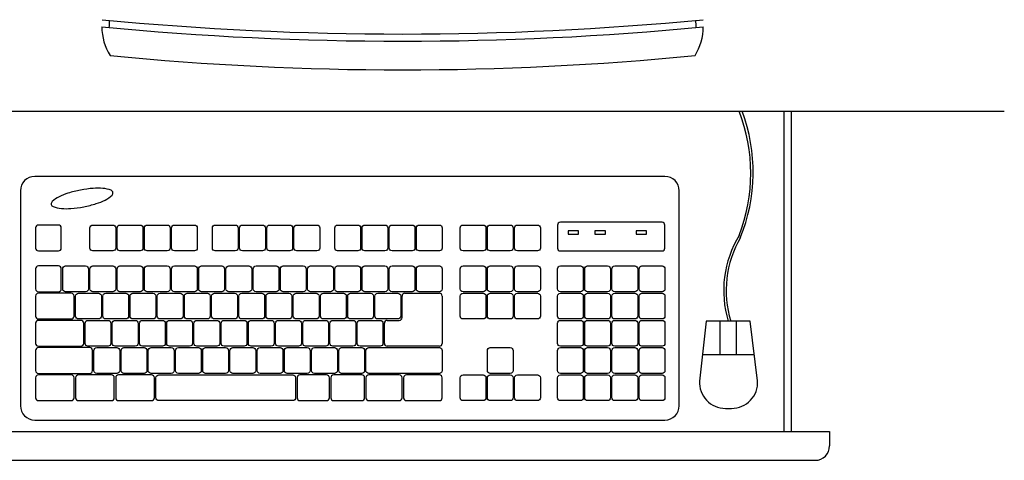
# Model space of a CAD drawing. Header units: inches. Extents: x 100794 to 106273, y 288 to 2276.
# Tile 20 of 149: x 102199 to 102235, y 651 to 667. Entities that reach past the tile are written whole.
import ezdxf

# ---------------------------------------------------------------- set-up
doc = ezdxf.new("R2010")
doc.units = ezdxf.units.IN
doc.header["$MEASUREMENT"] = 0
doc.layers.get('0').update_dxf_attribs({"linetype": 'CONTINUOUS'})

msp = doc.modelspace()

# ---------------------------------------------------------------- linework, layer by layer
at = {"color": 7}
for p, q in [((102187.89336, 663.8379), (102235.0786, 663.8379)), ((102226.90169, 651.94116), (102226.90169, 663.8379)), ((102227.16766, 651.94116), (102227.16766, 663.8379)), ((102222.47005, 661.41632), (102199.06492, 661.41632)), ((102198.53299, 660.88438), (102198.53299, 652.90536)), ((102223.00199, 652.90536), (102223.00199, 660.88438)), ((102212.70905, 656.17676), (102212.70905, 656.97466)), ((102212.81544, 657.08105), (102214.09208, 657.08105)), ((102214.19847, 656.97466), (102214.19847, 655.21928)), ((102212.05167, 655.21928), (102212.05167, 655.96399)), ((102212.15805, 656.07037), (102212.60266, 656.07037)), ((102224.50975, 656.04162), (102224.50975, 654.80369)), ((102225.12311, 656.04162), (102225.12311, 654.80369)), ((102214.09208, 655.11289), (102212.15805, 655.11289)), ((102223.8654, 654.80369), (102225.79331, 654.80369)), ((102199.06492, 652.37343), (102222.47005, 652.37343)), ((102195.97759, 651.94116), (102228.58907, 651.94116)), ((102228.58907, 651.94116), (102228.58907, 651.40922)), ((102196.50952, 650.87729), (102228.05714, 650.87729))]:
    msp.add_line(p, q, dxfattribs=at)
for points in [[(102200.76282, 660.90974, 0.02794735), (102200.29736, 660.79306, 0.03822599), (102199.97106, 660.66352, 0.07883042), (102199.70967, 660.48018, 0.25308905), (102199.67798, 660.3799, 0.25308905), (102199.74456, 660.29849, 0.07883042), (102200.05527, 660.22502, 0.03822599), (102200.40634, 660.22557, 0.02794735), (102200.88192, 660.28962, 0.02794735), (102201.34738, 660.4063, 0.03822599), (102201.67368, 660.53584, 0.07883042), (102201.93507, 660.71918, 0.25308905), (102201.96675, 660.81946, 0.25308905), (102201.90018, 660.90087, 0.07883042), (102201.58946, 660.97434, 0.03822599), (102201.23839, 660.97379, 0.02794735)], [(102199.09152, 659.50376), (102199.09152, 658.75906, 0.41421356), (102199.19791, 658.65267), (102199.94262, 658.65267, 0.41421356), (102200.049, 658.75906), (102200.049, 659.50376, 0.41421356), (102199.94262, 659.61015), (102199.19791, 659.61015, 0.41421356)], [(102202.07036, 659.50376), (102202.07036, 658.75906, -0.41421356), (102201.96397, 658.65267), (102201.21926, 658.65267, -0.41421356), (102201.11287, 658.75906), (102201.11287, 659.50376, -0.41421356), (102201.21926, 659.61015), (102201.96397, 659.61015, -0.41421356)], [(102203.08103, 659.50376), (102203.08103, 658.75906, -0.41421356), (102202.97464, 658.65267), (102202.22994, 658.65267, -0.41421356), (102202.12355, 658.75906), (102202.12355, 659.50376, -0.41421356), (102202.22994, 659.61015), (102202.97464, 659.61015, -0.41421356)], [(102204.09171, 659.50376), (102204.09171, 658.75906, -0.41421356), (102203.98532, 658.65267), (102203.24061, 658.65267, -0.41421356), (102203.13423, 658.75906), (102203.13423, 659.50376, -0.41421356), (102203.24061, 659.61015), (102203.98532, 659.61015, -0.41421356)], [(102205.10238, 659.50376), (102205.10238, 658.75906, -0.41421356), (102204.996, 658.65267), (102204.25129, 658.65267, -0.41421356), (102204.1449, 658.75906), (102204.1449, 659.50376, -0.41421356), (102204.25129, 659.61015), (102204.996, 659.61015, -0.41421356)], [(102206.61863, 659.50376), (102206.61863, 658.75906, -0.41421356), (102206.51224, 658.65267), (102205.76753, 658.65267, -0.41421356), (102205.66114, 658.75906), (102205.66114, 659.50376, -0.41421356), (102205.76753, 659.61015), (102206.51224, 659.61015, -0.41421356)], [(102207.6293, 659.50376), (102207.6293, 658.75906, -0.41421356), (102207.52292, 658.65267), (102206.77821, 658.65267, -0.41421356), (102206.67182, 658.75906), (102206.67182, 659.50376, -0.41421356), (102206.77821, 659.61015), (102207.52292, 659.61015, -0.41421356)], [(102208.63998, 659.50376), (102208.63998, 658.75906, -0.41421356), (102208.53359, 658.65267), (102207.78888, 658.65267, -0.41421356), (102207.6825, 658.75906), (102207.6825, 659.50376, -0.41421356), (102207.78888, 659.61015), (102208.53359, 659.61015, -0.41421356)], [(102209.65066, 659.50376), (102209.65066, 658.75906, -0.41421356), (102209.54427, 658.65267), (102208.79956, 658.65267, -0.41421356), (102208.69317, 658.75906), (102208.69317, 659.50376, -0.41421356), (102208.79956, 659.61015), (102209.54427, 659.61015, -0.41421356)], [(102211.16644, 659.50376), (102211.16644, 658.75906, -0.41421356), (102211.06005, 658.65267), (102210.31534, 658.65267, -0.41421356), (102210.20896, 658.75906), (102210.20896, 659.50376, -0.41421356), (102210.31534, 659.61015), (102211.06005, 659.61015, -0.41421356)], [(102212.17712, 659.50376), (102212.17712, 658.75906, -0.41421356), (102212.07073, 658.65267), (102211.32602, 658.65267, -0.41421356), (102211.21963, 658.75906), (102211.21963, 659.50376, -0.41421356), (102211.32602, 659.61015), (102212.07073, 659.61015, -0.41421356)], [(102213.18779, 659.50376), (102213.18779, 658.75906, -0.41421356), (102213.08141, 658.65267), (102212.3367, 658.65267, -0.41421356), (102212.23031, 658.75906), (102212.23031, 659.50376, -0.41421356), (102212.3367, 659.61015), (102213.08141, 659.61015, -0.41421356)], [(102214.19847, 659.50376), (102214.19847, 658.75906, -0.41421356), (102214.09208, 658.65267), (102213.34737, 658.65267, -0.41421356), (102213.24099, 658.75906), (102213.24099, 659.50376, -0.41421356), (102213.34737, 659.61015), (102214.09208, 659.61015, -0.41421356)], [(102215.82275, 659.50376), (102215.82275, 658.75906, -0.41421356), (102215.71636, 658.65267), (102214.97165, 658.65267, -0.41421356), (102214.86526, 658.75906), (102214.86526, 659.50376, -0.41421356), (102214.97165, 659.61015), (102215.71636, 659.61015, -0.41421356)], [(102216.83342, 659.50376), (102216.83342, 658.75906, -0.41421356), (102216.72704, 658.65267), (102215.98233, 658.65267, -0.41421356), (102215.87594, 658.75906), (102215.87594, 659.50376, -0.41421356), (102215.98233, 659.61015), (102216.72704, 659.61015, -0.41421356)], [(102217.8441, 659.50376), (102217.8441, 658.75906, -0.41421356), (102217.73771, 658.65267), (102216.993, 658.65267, -0.41421356), (102216.88662, 658.75906), (102216.88662, 659.50376, -0.41421356), (102216.993, 659.61015), (102217.73771, 659.61015, -0.41421356)], [(102218.48054, 659.60774), (102218.48054, 658.75664, 0.41421356), (102218.58693, 658.65026), (102222.36367, 658.65026, 0.41421356), (102222.47005, 658.75664), (102222.47005, 659.60774, 0.41421356), (102222.36367, 659.71413), (102218.58693, 659.71413, 0.41421356)], [(102199.09152, 657.98534), (102199.09152, 657.24063, 0.41421356), (102199.19791, 657.13424), (102199.94262, 657.13424, 0.41421356), (102200.049, 657.24063), (102200.049, 657.98534, 0.41421356), (102199.94262, 658.09173), (102199.19791, 658.09173, 0.41421356)], [(102201.05968, 657.98534), (102201.05968, 657.24063, -0.41421356), (102200.95329, 657.13424), (102200.20858, 657.13424, -0.41421356), (102200.1022, 657.24063), (102200.1022, 657.98534, -0.41421356), (102200.20858, 658.09173), (102200.95329, 658.09173, -0.41421356)], [(102202.07036, 657.98534), (102202.07036, 657.24063, -0.41421356), (102201.96397, 657.13424), (102201.21926, 657.13424, -0.41421356), (102201.11287, 657.24063), (102201.11287, 657.98534, -0.41421356), (102201.21926, 658.09173), (102201.96397, 658.09173, -0.41421356)], [(102203.08103, 657.98534), (102203.08103, 657.24063, -0.41421356), (102202.97464, 657.13424), (102202.22994, 657.13424, -0.41421356), (102202.12355, 657.24063), (102202.12355, 657.98534, -0.41421356), (102202.22994, 658.09173), (102202.97464, 658.09173, -0.41421356)], [(102204.09171, 657.98534), (102204.09171, 657.24063, -0.41421356), (102203.98532, 657.13424), (102203.24061, 657.13424, -0.41421356), (102203.13423, 657.24063), (102203.13423, 657.98534, -0.41421356), (102203.24061, 658.09173), (102203.98532, 658.09173, -0.41421356)], [(102205.10238, 657.98534), (102205.10238, 657.24063, -0.41421356), (102204.996, 657.13424), (102204.25129, 657.13424, -0.41421356), (102204.1449, 657.24063), (102204.1449, 657.98534, -0.41421356), (102204.25129, 658.09173), (102204.996, 658.09173, -0.41421356)], [(102206.11306, 657.98534), (102206.11306, 657.24063, -0.41421356), (102206.00667, 657.13424), (102205.26196, 657.13424, -0.41421356), (102205.15558, 657.24063), (102205.15558, 657.98534, -0.41421356), (102205.26196, 658.09173), (102206.00667, 658.09173, -0.41421356)], [(102207.12374, 657.98534), (102207.12374, 657.24063, -0.41421356), (102207.01735, 657.13424), (102206.27264, 657.13424, -0.41421356), (102206.16625, 657.24063), (102206.16625, 657.98534, -0.41421356), (102206.27264, 658.09173), (102207.01735, 658.09173, -0.41421356)], [(102208.13441, 657.98534), (102208.13441, 657.24063, -0.41421356), (102208.02803, 657.13424), (102207.28332, 657.13424, -0.41421356), (102207.17693, 657.24063), (102207.17693, 657.98534, -0.41421356), (102207.28332, 658.09173), (102208.02803, 658.09173, -0.41421356)], [(102209.14509, 657.98534), (102209.14509, 657.24063, -0.41421356), (102209.0387, 657.13424), (102208.29399, 657.13424, -0.41421356), (102208.18761, 657.24063), (102208.18761, 657.98534, -0.41421356), (102208.29399, 658.09173), (102209.0387, 658.09173, -0.41421356)], [(102210.15576, 657.98534), (102210.15576, 657.24063, -0.41421356), (102210.04938, 657.13424), (102209.30467, 657.13424, -0.41421356), (102209.19828, 657.24063), (102209.19828, 657.98534, -0.41421356), (102209.30467, 658.09173), (102210.04938, 658.09173, -0.41421356)], [(102211.16644, 657.98534), (102211.16644, 657.24063, -0.41421356), (102211.06005, 657.13424), (102210.31534, 657.13424, -0.41421356), (102210.20896, 657.24063), (102210.20896, 657.98534, -0.41421356), (102210.31534, 658.09173), (102211.06005, 658.09173, -0.41421356)], [(102212.17712, 657.98534), (102212.17712, 657.24063, -0.41421356), (102212.07073, 657.13424), (102211.32602, 657.13424, -0.41421356), (102211.21963, 657.24063), (102211.21963, 657.98534, -0.41421356), (102211.32602, 658.09173), (102212.07073, 658.09173, -0.41421356)], [(102213.18779, 657.98534), (102213.18779, 657.24063, -0.41421356), (102213.08141, 657.13424), (102212.3367, 657.13424, -0.41421356), (102212.23031, 657.24063), (102212.23031, 657.98534, -0.41421356), (102212.3367, 658.09173), (102213.08141, 658.09173, -0.41421356)], [(102214.19847, 657.98534), (102214.19847, 657.24063, -0.41421356), (102214.09208, 657.13424), (102213.34737, 657.13424, -0.41421356), (102213.24099, 657.24063), (102213.24099, 657.98534, -0.41421356), (102213.34737, 658.09173), (102214.09208, 658.09173, -0.41421356)], [(102215.82275, 657.98534), (102215.82275, 657.24063, -0.41421356), (102215.71636, 657.13424), (102214.97165, 657.13424, -0.41421356), (102214.86526, 657.24063), (102214.86526, 657.98534, -0.41421356), (102214.97165, 658.09173), (102215.71636, 658.09173, -0.41421356)], [(102216.83342, 657.98534), (102216.83342, 657.24063, -0.41421356), (102216.72704, 657.13424), (102215.98233, 657.13424, -0.41421356), (102215.87594, 657.24063), (102215.87594, 657.98534, -0.41421356), (102215.98233, 658.09173), (102216.72704, 658.09173, -0.41421356)], [(102217.8441, 657.98534), (102217.8441, 657.24063, -0.41421356), (102217.73771, 657.13424), (102216.993, 657.13424, -0.41421356), (102216.88662, 657.24063), (102216.88662, 657.98534, -0.41421356), (102216.993, 658.09173), (102217.73771, 658.09173, -0.41421356)], [(102219.43882, 657.98534), (102219.43882, 657.24063, -0.41421356), (102219.33243, 657.13424), (102218.58772, 657.13424, -0.41421356), (102218.48134, 657.24063), (102218.48134, 657.98534, -0.41421356), (102218.58772, 658.09173), (102219.33243, 658.09173, -0.41421356)], [(102220.4495, 657.98534), (102220.4495, 657.24063, -0.41421356), (102220.34311, 657.13424), (102219.5984, 657.13424, -0.41421356), (102219.49201, 657.24063), (102219.49201, 657.98534, -0.41421356), (102219.5984, 658.09173), (102220.34311, 658.09173, -0.41421356)], [(102221.46017, 657.98534), (102221.46017, 657.24063, -0.41421356), (102221.35379, 657.13424), (102220.60908, 657.13424, -0.41421356), (102220.50269, 657.24063), (102220.50269, 657.98534, -0.41421356), (102220.60908, 658.09173), (102221.35379, 658.09173, -0.41421356)], [(102222.47085, 657.98534), (102222.47085, 657.24063, -0.41421356), (102222.36446, 657.13424), (102221.61975, 657.13424, -0.41421356), (102221.51337, 657.24063), (102221.51337, 657.98534, -0.41421356), (102221.61975, 658.09173), (102222.36446, 658.09173, -0.41421356)], [(102199.09152, 656.97466), (102199.09152, 656.22995, 0.41421356), (102199.19791, 656.12357), (102200.42136, 656.12357, 0.41421356), (102200.52774, 656.22995), (102200.52774, 656.97466, 0.41421356), (102200.42136, 657.08105), (102199.19791, 657.08105, 0.41421356)], [(102201.53842, 656.97466), (102201.53842, 656.22995, -0.41421356), (102201.43203, 656.12357), (102200.68732, 656.12357, -0.41421356), (102200.58094, 656.22995), (102200.58094, 656.97466, -0.41421356), (102200.68732, 657.08105), (102201.43203, 657.08105, -0.41421356)], [(102202.5491, 656.97466), (102202.5491, 656.22995, -0.41421356), (102202.44271, 656.12357), (102201.698, 656.12357, -0.41421356), (102201.59161, 656.22995), (102201.59161, 656.97466, -0.41421356), (102201.698, 657.08105), (102202.44271, 657.08105, -0.41421356)], [(102203.55977, 656.97466), (102203.55977, 656.22995, -0.41421356), (102203.45339, 656.12357), (102202.70868, 656.12357, -0.41421356), (102202.60229, 656.22995), (102202.60229, 656.97466, -0.41421356), (102202.70868, 657.08105), (102203.45339, 657.08105, -0.41421356)], [(102204.57045, 656.97466), (102204.57045, 656.22995, -0.41421356), (102204.46406, 656.12357), (102203.71935, 656.12357, -0.41421356), (102203.61297, 656.22995), (102203.61297, 656.97466, -0.41421356), (102203.71935, 657.08105), (102204.46406, 657.08105, -0.41421356)], [(102205.58113, 656.97466), (102205.58113, 656.22995, -0.41421356), (102205.47474, 656.12357), (102204.73003, 656.12357, -0.41421356), (102204.62364, 656.22995), (102204.62364, 656.97466, -0.41421356), (102204.73003, 657.08105), (102205.47474, 657.08105, -0.41421356)], [(102206.5918, 656.97466), (102206.5918, 656.22995, -0.41421356), (102206.48541, 656.12357), (102205.74071, 656.12357, -0.41421356), (102205.63432, 656.22995), (102205.63432, 656.97466, -0.41421356), (102205.74071, 657.08105), (102206.48541, 657.08105, -0.41421356)], [(102207.60248, 656.97466), (102207.60248, 656.22995, -0.41421356), (102207.49609, 656.12357), (102206.75138, 656.12357, -0.41421356), (102206.64499, 656.22995), (102206.64499, 656.97466, -0.41421356), (102206.75138, 657.08105), (102207.49609, 657.08105, -0.41421356)], [(102208.61315, 656.97466), (102208.61315, 656.22995, -0.41421356), (102208.50677, 656.12357), (102207.76206, 656.12357, -0.41421356), (102207.65567, 656.22995), (102207.65567, 656.97466, -0.41421356), (102207.76206, 657.08105), (102208.50677, 657.08105, -0.41421356)], [(102209.62383, 656.97466), (102209.62383, 656.22995, -0.41421356), (102209.51744, 656.12357), (102208.77273, 656.12357, -0.41421356), (102208.66635, 656.22995), (102208.66635, 656.97466, -0.41421356), (102208.77273, 657.08105), (102209.51744, 657.08105, -0.41421356)], [(102210.63451, 656.97466), (102210.63451, 656.22995, -0.41421356), (102210.52812, 656.12357), (102209.78341, 656.12357, -0.41421356), (102209.67702, 656.22995), (102209.67702, 656.97466, -0.41421356), (102209.78341, 657.08105), (102210.52812, 657.08105, -0.41421356)], [(102211.64518, 656.97466), (102211.64518, 656.22995, -0.41421356), (102211.53879, 656.12357), (102210.79409, 656.12357, -0.41421356), (102210.6877, 656.22995), (102210.6877, 656.97466, -0.41421356), (102210.79409, 657.08105), (102211.53879, 657.08105, -0.41421356)], [(102212.65586, 656.97466), (102212.65586, 656.22995, -0.41421356), (102212.54947, 656.12357), (102211.80476, 656.12357, -0.41421356), (102211.69838, 656.22995), (102211.69838, 656.97466, -0.41421356), (102211.80476, 657.08105), (102212.54947, 657.08105, -0.41421356)], [(102215.82275, 656.97466), (102215.82275, 656.22995, -0.41421356), (102215.71636, 656.12357), (102214.97165, 656.12357, -0.41421356), (102214.86526, 656.22995), (102214.86526, 656.97466, -0.41421356), (102214.97165, 657.08105), (102215.71636, 657.08105, -0.41421356)], [(102216.83342, 656.97466), (102216.83342, 656.22995, -0.41421356), (102216.72704, 656.12357), (102215.98233, 656.12357, -0.41421356), (102215.87594, 656.22995), (102215.87594, 656.97466, -0.41421356), (102215.98233, 657.08105), (102216.72704, 657.08105, -0.41421356)], [(102217.8441, 656.97466), (102217.8441, 656.22995, -0.41421356), (102217.73771, 656.12357), (102216.993, 656.12357, -0.41421356), (102216.88662, 656.22995), (102216.88662, 656.97466, -0.41421356), (102216.993, 657.08105), (102217.73771, 657.08105, -0.41421356)], [(102219.43882, 656.97466), (102219.43882, 656.22995, -0.41421356), (102219.33243, 656.12357), (102218.58772, 656.12357, -0.41421356), (102218.48134, 656.22995), (102218.48134, 656.97466, -0.41421356), (102218.58772, 657.08105), (102219.33243, 657.08105, -0.41421356)], [(102220.4495, 656.97466), (102220.4495, 656.22995, -0.41421356), (102220.34311, 656.12357), (102219.5984, 656.12357, -0.41421356), (102219.49201, 656.22995), (102219.49201, 656.97466, -0.41421356), (102219.5984, 657.08105), (102220.34311, 657.08105, -0.41421356)], [(102221.46017, 656.97466), (102221.46017, 656.22995, -0.41421356), (102221.35379, 656.12357), (102220.60908, 656.12357, -0.41421356), (102220.50269, 656.22995), (102220.50269, 656.97466, -0.41421356), (102220.60908, 657.08105), (102221.35379, 657.08105, -0.41421356)], [(102222.47085, 656.97466), (102222.47085, 656.22995, -0.41421356), (102222.36446, 656.12357), (102221.61975, 656.12357, -0.41421356), (102221.51337, 656.22995), (102221.51337, 656.97466, -0.41421356), (102221.61975, 657.08105), (102222.36446, 657.08105, -0.41421356)], [(102199.09152, 655.96399), (102199.09152, 655.21928, 0.41421356), (102199.19791, 655.11289), (102200.77465, 655.11289, 0.41421356), (102200.88103, 655.21928), (102200.88103, 655.96399, 0.41421356), (102200.77465, 656.07037), (102199.19791, 656.07037, 0.41421356)], [(102201.89171, 655.96399), (102201.89171, 655.21928, -0.41421356), (102201.78532, 655.11289), (102201.04062, 655.11289, -0.41421356), (102200.93423, 655.21928), (102200.93423, 655.96399, -0.41421356), (102201.04062, 656.07037), (102201.78532, 656.07037, -0.41421356)], [(102202.90239, 655.96399), (102202.90239, 655.21928, -0.41421356), (102202.796, 655.11289), (102202.05129, 655.11289, -0.41421356), (102201.9449, 655.21928), (102201.9449, 655.96399, -0.41421356), (102202.05129, 656.07037), (102202.796, 656.07037, -0.41421356)], [(102203.91306, 655.96399), (102203.91306, 655.21928, -0.41421356), (102203.80668, 655.11289), (102203.06197, 655.11289, -0.41421356), (102202.95558, 655.21928), (102202.95558, 655.96399, -0.41421356), (102203.06197, 656.07037), (102203.80668, 656.07037, -0.41421356)], [(102204.92374, 655.96399), (102204.92374, 655.21928, -0.41421356), (102204.81735, 655.11289), (102204.07264, 655.11289, -0.41421356), (102203.96626, 655.21928), (102203.96626, 655.96399, -0.41421356), (102204.07264, 656.07037), (102204.81735, 656.07037, -0.41421356)], [(102205.93442, 655.96399), (102205.93442, 655.21928, -0.41421356), (102205.82803, 655.11289), (102205.08332, 655.11289, -0.41421356), (102204.97693, 655.21928), (102204.97693, 655.96399, -0.41421356), (102205.08332, 656.07037), (102205.82803, 656.07037, -0.41421356)], [(102206.94509, 655.96399), (102206.94509, 655.21928, -0.41421356), (102206.8387, 655.11289), (102206.094, 655.11289, -0.41421356), (102205.98761, 655.21928), (102205.98761, 655.96399, -0.41421356), (102206.094, 656.07037), (102206.8387, 656.07037, -0.41421356)], [(102207.95577, 655.96399), (102207.95577, 655.21928, -0.41421356), (102207.84938, 655.11289), (102207.10467, 655.11289, -0.41421356), (102206.99828, 655.21928), (102206.99828, 655.96399, -0.41421356), (102207.10467, 656.07037), (102207.84938, 656.07037, -0.41421356)], [(102208.96644, 655.96399), (102208.96644, 655.21928, -0.41421356), (102208.86006, 655.11289), (102208.11535, 655.11289, -0.41421356), (102208.00896, 655.21928), (102208.00896, 655.96399, -0.41421356), (102208.11535, 656.07037), (102208.86006, 656.07037, -0.41421356)], [(102209.97712, 655.96399), (102209.97712, 655.21928, -0.41421356), (102209.87073, 655.11289), (102209.12602, 655.11289, -0.41421356), (102209.01964, 655.21928), (102209.01964, 655.96399, -0.41421356), (102209.12602, 656.07037), (102209.87073, 656.07037, -0.41421356)], [(102210.9878, 655.96399), (102210.9878, 655.21928, -0.41421356), (102210.88141, 655.11289), (102210.1367, 655.11289, -0.41421356), (102210.03031, 655.21928), (102210.03031, 655.96399, -0.41421356), (102210.1367, 656.07037), (102210.88141, 656.07037, -0.41421356)], [(102211.99847, 655.96399), (102211.99847, 655.21928, -0.41421356), (102211.89208, 655.11289), (102211.14738, 655.11289, -0.41421356), (102211.04099, 655.21928), (102211.04099, 655.96399, -0.41421356), (102211.14738, 656.07037), (102211.89208, 656.07037, -0.41421356)], [(102219.43882, 655.96399), (102219.43882, 655.21928, -0.41421356), (102219.33243, 655.11289), (102218.58772, 655.11289, -0.41421356), (102218.48134, 655.21928), (102218.48134, 655.96399, -0.41421356), (102218.58772, 656.07037), (102219.33243, 656.07037, -0.41421356)], [(102220.4495, 655.96399), (102220.4495, 655.21928, -0.41421356), (102220.34311, 655.11289), (102219.5984, 655.11289, -0.41421356), (102219.49201, 655.21928), (102219.49201, 655.96399, -0.41421356), (102219.5984, 656.07037), (102220.34311, 656.07037, -0.41421356)], [(102221.46017, 655.96399), (102221.46017, 655.21928, -0.41421356), (102221.35379, 655.11289), (102220.60908, 655.11289, -0.41421356), (102220.50269, 655.21928), (102220.50269, 655.96399, -0.41421356), (102220.60908, 656.07037), (102221.35379, 656.07037, -0.41421356)], [(102222.47085, 655.96399), (102222.47085, 655.21928, -0.41421356), (102222.36446, 655.11289), (102221.61975, 655.11289, -0.41421356), (102221.51337, 655.21928), (102221.51337, 655.96399, -0.41421356), (102221.61975, 656.07037), (102222.36446, 656.07037, -0.41421356)], [(102224.00353, 656.04162), (102223.75566, 653.82021, 0.43007302), (102224.71973, 652.80279), (102224.95073, 652.80279, 0.43120907), (102225.91459, 653.82391), (102225.64008, 656.04162)], [(102199.09152, 654.95331), (102199.09152, 654.2086, 0.41421356), (102199.19791, 654.10221), (102201.10342, 654.10221, 0.41421356), (102201.20981, 654.2086), (102201.20981, 654.95331, 0.41421356), (102201.10342, 655.0597), (102199.19791, 655.0597, 0.41421356)], [(102202.21859, 654.95331), (102202.21859, 654.2086, -0.41421356), (102202.1122, 654.10221), (102201.36749, 654.10221, -0.41421356), (102201.2611, 654.2086), (102201.2611, 654.95331, -0.41421356), (102201.36749, 655.0597), (102202.1122, 655.0597, -0.41421356)], [(102203.22926, 654.95331), (102203.22926, 654.2086, -0.41421356), (102203.12287, 654.10221), (102202.37817, 654.10221, -0.41421356), (102202.27178, 654.2086), (102202.27178, 654.95331, -0.41421356), (102202.37817, 655.0597), (102203.12287, 655.0597, -0.41421356)], [(102204.23994, 654.95331), (102204.23994, 654.2086, -0.41421356), (102204.13355, 654.10221), (102203.38884, 654.10221, -0.41421356), (102203.28245, 654.2086), (102203.28245, 654.95331, -0.41421356), (102203.38884, 655.0597), (102204.13355, 655.0597, -0.41421356)], [(102205.25061, 654.95331), (102205.25061, 654.2086, -0.41421356), (102205.14423, 654.10221), (102204.39952, 654.10221, -0.41421356), (102204.29313, 654.2086), (102204.29313, 654.95331, -0.41421356), (102204.39952, 655.0597), (102205.14423, 655.0597, -0.41421356)], [(102206.26129, 654.95331), (102206.26129, 654.2086, -0.41421356), (102206.1549, 654.10221), (102205.41019, 654.10221, -0.41421356), (102205.30381, 654.2086), (102205.30381, 654.95331, -0.41421356), (102205.41019, 655.0597), (102206.1549, 655.0597, -0.41421356)], [(102207.27197, 654.95331), (102207.27197, 654.2086, -0.41421356), (102207.16558, 654.10221), (102206.42087, 654.10221, -0.41421356), (102206.31448, 654.2086), (102206.31448, 654.95331, -0.41421356), (102206.42087, 655.0597), (102207.16558, 655.0597, -0.41421356)], [(102208.28264, 654.95331), (102208.28264, 654.2086, -0.41421356), (102208.17625, 654.10221), (102207.43155, 654.10221, -0.41421356), (102207.32516, 654.2086), (102207.32516, 654.95331, -0.41421356), (102207.43155, 655.0597), (102208.17625, 655.0597, -0.41421356)], [(102209.29332, 654.95331), (102209.29332, 654.2086, -0.41421356), (102209.18693, 654.10221), (102208.44222, 654.10221, -0.41421356), (102208.33584, 654.2086), (102208.33584, 654.95331, -0.41421356), (102208.44222, 655.0597), (102209.18693, 655.0597, -0.41421356)], [(102210.30399, 654.95331), (102210.30399, 654.2086, -0.41421356), (102210.19761, 654.10221), (102209.4529, 654.10221, -0.41421356), (102209.34651, 654.2086), (102209.34651, 654.95331, -0.41421356), (102209.4529, 655.0597), (102210.19761, 655.0597, -0.41421356)], [(102211.31467, 654.95331), (102211.31467, 654.2086, -0.41421356), (102211.20828, 654.10221), (102210.46357, 654.10221, -0.41421356), (102210.35719, 654.2086), (102210.35719, 654.95331, -0.41421356), (102210.46357, 655.0597), (102211.20828, 655.0597, -0.41421356)], [(102214.19847, 654.95331), (102214.19847, 654.2086, -0.41421356), (102214.09208, 654.10221), (102211.47425, 654.10221, -0.41421356), (102211.36786, 654.2086), (102211.36786, 654.95331, -0.41421356), (102211.47425, 655.0597), (102214.09208, 655.0597, -0.41421356)], [(102216.83342, 654.95331), (102216.83342, 654.2086, -0.41421356), (102216.72704, 654.10221), (102215.98233, 654.10221, -0.41421356), (102215.87594, 654.2086), (102215.87594, 654.95331, -0.41421356), (102215.98233, 655.0597), (102216.72704, 655.0597, -0.41421356)], [(102219.43882, 654.95331), (102219.43882, 654.2086, -0.41421356), (102219.33243, 654.10221), (102218.58772, 654.10221, -0.41421356), (102218.48134, 654.2086), (102218.48134, 654.95331, -0.41421356), (102218.58772, 655.0597), (102219.33243, 655.0597, -0.41421356)], [(102220.4495, 654.95331), (102220.4495, 654.2086, -0.41421356), (102220.34311, 654.10221), (102219.5984, 654.10221, -0.41421356), (102219.49201, 654.2086), (102219.49201, 654.95331, -0.41421356), (102219.5984, 655.0597), (102220.34311, 655.0597, -0.41421356)], [(102221.46017, 654.95331), (102221.46017, 654.2086, -0.41421356), (102221.35379, 654.10221), (102220.60908, 654.10221, -0.41421356), (102220.50269, 654.2086), (102220.50269, 654.95331, -0.41421356), (102220.60908, 655.0597), (102221.35379, 655.0597, -0.41421356)], [(102222.47085, 654.95331), (102222.47085, 654.2086, -0.41421356), (102222.36446, 654.10221), (102221.61975, 654.10221, -0.41421356), (102221.51337, 654.2086), (102221.51337, 654.95331, -0.41421356), (102221.61975, 655.0597), (102222.36446, 655.0597, -0.41421356)], [(102199.09152, 653.94263), (102199.09152, 653.19793, 0.41421356), (102199.19791, 653.09154), (102200.42136, 653.09154, 0.41421356), (102200.52774, 653.19793), (102200.52774, 653.94263, 0.41421356), (102200.42136, 654.04902), (102199.19791, 654.04902, 0.41421356)], [(102200.58094, 653.94263), (102200.58094, 653.19793, 0.41421356), (102200.68732, 653.09154), (102201.91078, 653.09154, 0.41421356), (102202.01716, 653.19793), (102202.01716, 653.94263, 0.41421356), (102201.91078, 654.04902), (102200.68732, 654.04902, 0.41421356)], [(102202.07036, 653.94263), (102202.07036, 653.19793, 0.41421356), (102202.17674, 653.09154), (102203.40019, 653.09154, 0.41421356), (102203.50658, 653.19793), (102203.50658, 653.94263, 0.41421356), (102203.40019, 654.04902), (102202.17674, 654.04902, 0.41421356)], [(102208.75514, 653.94263), (102208.75514, 653.19793, -0.41421356), (102208.64876, 653.09154), (102203.67201, 653.09154, -0.41421356), (102203.56562, 653.19793), (102203.56562, 653.94263, -0.41421356), (102203.67201, 654.04902), (102208.64876, 654.04902, -0.41421356)], [(102208.80926, 653.94263), (102208.80926, 653.19793, 0.41421356), (102208.91564, 653.09154), (102209.90185, 653.09154, 0.41421356), (102210.00824, 653.19793), (102210.00824, 653.94263, 0.41421356), (102209.90185, 654.04902), (102208.91564, 654.04902, 0.41421356)], [(102210.06143, 653.94263), (102210.06143, 653.19793, 0.41421356), (102210.16782, 653.09154), (102211.20828, 653.09154, 0.41421356), (102211.31467, 653.19793), (102211.31467, 653.94263, 0.41421356), (102211.20828, 654.04902), (102210.16782, 654.04902, 0.41421356)], [(102211.3673, 653.94263), (102211.3673, 653.19793, 0.41421356), (102211.47368, 653.09154), (102212.60266, 653.09154, 0.41421356), (102212.70905, 653.19793), (102212.70905, 653.94263, 0.41421356), (102212.60266, 654.04902), (102211.47368, 654.04902, 0.41421356)], [(102212.76224, 653.94263), (102212.76224, 653.19793, 0.41421356), (102212.86863, 653.09154), (102214.09208, 653.09154, 0.41421356), (102214.19847, 653.19793), (102214.19847, 653.94263, 0.41421356), (102214.09208, 654.04902), (102212.86863, 654.04902, 0.41421356)], [(102215.82275, 653.94263), (102215.82275, 653.19793, -0.41421356), (102215.71636, 653.09154), (102214.97165, 653.09154, -0.41421356), (102214.86526, 653.19793), (102214.86526, 653.94263, -0.41421356), (102214.97165, 654.04902), (102215.71636, 654.04902, -0.41421356)], [(102216.83342, 653.94263), (102216.83342, 653.19793, -0.41421356), (102216.72704, 653.09154), (102215.98233, 653.09154, -0.41421356), (102215.87594, 653.19793), (102215.87594, 653.94263, -0.41421356), (102215.98233, 654.04902), (102216.72704, 654.04902, -0.41421356)], [(102217.8441, 653.94263), (102217.8441, 653.19793, -0.41421356), (102217.73771, 653.09154), (102216.993, 653.09154, -0.41421356), (102216.88662, 653.19793), (102216.88662, 653.94263, -0.41421356), (102216.993, 654.04902), (102217.73771, 654.04902, -0.41421356)], [(102219.43882, 653.94263), (102219.43882, 653.19793, -0.41421356), (102219.33243, 653.09154), (102218.58772, 653.09154, -0.41421356), (102218.48134, 653.19793), (102218.48134, 653.94263, -0.41421356), (102218.58772, 654.04902), (102219.33243, 654.04902, -0.41421356)], [(102220.4495, 653.94263), (102220.4495, 653.19793, -0.41421356), (102220.34311, 653.09154), (102219.5984, 653.09154, -0.41421356), (102219.49201, 653.19793), (102219.49201, 653.94263, -0.41421356), (102219.5984, 654.04902), (102220.34311, 654.04902, -0.41421356)], [(102221.46017, 653.94263), (102221.46017, 653.19793, -0.41421356), (102221.35379, 653.09154), (102220.60908, 653.09154, -0.41421356), (102220.50269, 653.19793), (102220.50269, 653.94263, -0.41421356), (102220.60908, 654.04902), (102221.35379, 654.04902, -0.41421356)], [(102222.47085, 653.94263), (102222.47085, 653.19793, -0.41421356), (102222.36446, 653.09154), (102221.61975, 653.09154, -0.41421356), (102221.51337, 653.19793), (102221.51337, 653.94263, -0.41421356), (102221.61975, 654.04902), (102222.36446, 654.04902, -0.41421356)]]:
    msp.add_lwpolyline(points, format="xyb", close=True, dxfattribs=at)
for points in [[(102218.8735, 659.39415), (102218.8735, 659.26758), (102219.26678, 659.26758), (102219.26678, 659.39415)], [(102219.86671, 659.39415), (102219.86671, 659.26758), (102220.26, 659.26758), (102220.26, 659.39415)], [(102221.39989, 659.39415), (102221.39989, 659.26758), (102221.79317, 659.26758), (102221.79317, 659.39415)]]:
    msp.add_lwpolyline(points, close=True, dxfattribs=at)
for centre, radius, start, end in [((102212.72605, 783.99499), 117.29162, 264.5387487, 275.4612513), ((102219.99057, 666.57076), 18.17349, 177.981957, 178.822262), ((102205.46153, 666.57076), 18.17349, 1.177738, 2.018043), ((102212.72605, 783.99499), 117.55759, 264.547378, 275.452622), ((102203.61787, 666.98502), 2.06251, 180.435444, 211.561506), ((102221.83423, 666.98502), 2.06251, 328.438494, 359.564556), ((102212.72605, 776.61297), 111.23944, 264.3945478, 275.6054522), ((102219.23133, 661.52917), 6.4287, 339.035336, 21.046773), ((102219.32093, 661.57722), 6.42918, 337.715446, 20.586917), ((102199.06492, 660.88438), 0.53193, 90, 180), ((102222.47005, 660.88438), 0.53193, 0, 90), ((102228.58004, 657.17549), 3.92556, 148.458091, 196.788586), ((102228.5947, 657.18111), 3.84933, 149.291476, 197.241473), ((102212.81544, 656.97466), 0.10639, 90, 180), ((102214.09208, 656.97466), 0.10639, 0, 90), ((102212.60266, 656.17676), 0.10639, 270, 0), ((102212.15805, 655.96399), 0.10639, 90, 180), ((102212.15805, 655.21928), 0.10639, 180, 270), ((102214.09208, 655.21928), 0.10639, 270, 0), ((102199.06492, 652.90536), 0.53193, 180, 270), ((102222.47005, 652.90536), 0.53193, 270, 0), ((102228.05714, 651.40922), 0.53193, 270, 0)]:
    msp.add_arc(centre, radius, start, end, dxfattribs=at)

doc.saveas('drawing.dxf')
